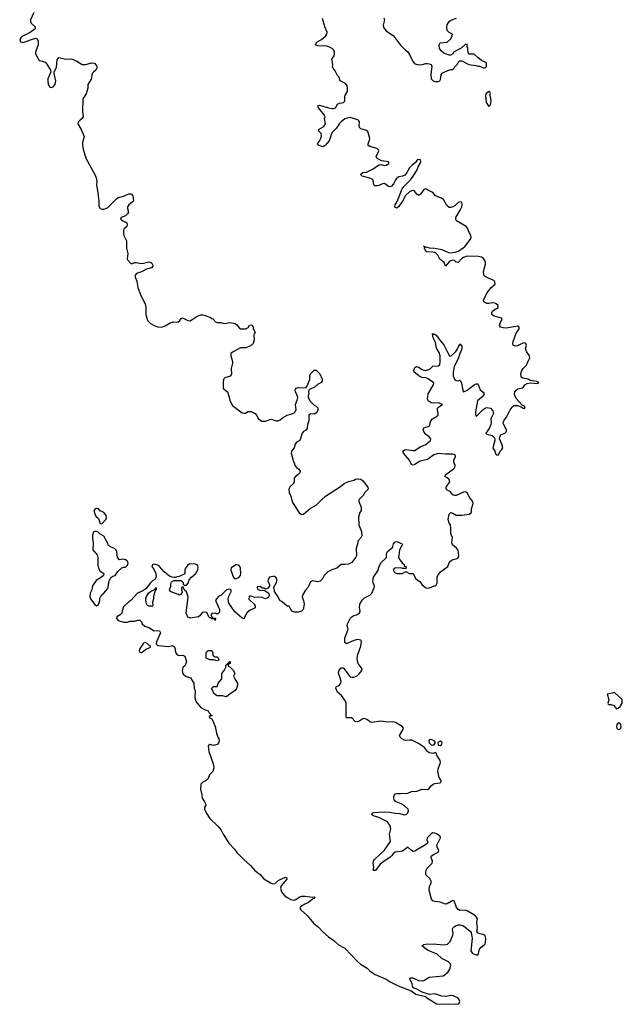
# Model space of a CAD drawing. Header units: inches. Extents: x 2605671 to 2720413, y 450557 to 553563.
# Tile 2 of 35: x 2632255 to 2638956, y 462739 to 473690. Entities that reach past the tile are written whole.
import ezdxf

# ---------------------------------------------------------------- set-up
doc = ezdxf.new("R2010")
doc.units = ezdxf.units.IN
doc.header["$MEASUREMENT"] = 0
doc.layers.add('C6436', color=7, linetype='Continuous')
doc.layers.add('C6437', color=7, linetype='Continuous')

msp = doc.modelspace()

# ---------------------------------------------------------------- linework, layer by layer
at = {"layer": 'C6436', "color": 5, "elevation": 20}
for points in [[(2634637, 470000), (2634618, 469990), (2634604, 469976), (2634601, 469950), (2634621, 469890), (2634621, 469870), (2634605, 469810), (2634611, 469749), (2634594, 469726), (2634535, 469705), (2634525, 469695), (2634519, 469670), (2634518, 469590), (2634565, 469550), (2634585, 469490), (2634590, 469454), (2634620, 469400), (2634730, 469318), (2634750, 469312), (2634767, 469313), (2634790, 469332), (2634828, 469332), (2634872, 469310), (2634890, 469292), (2634911, 469250), (2634946, 469226), (2634990, 469226), (2635050, 469247), (2635108, 469228), (2635130, 469228), (2635150, 469239), (2635177, 469263), (2635228, 469292), (2635304, 469315), (2635316, 469324), (2635329, 469350), (2635321, 469410), (2635342, 469458), (2635347, 469487), (2635341, 469510), (2635321, 469550), (2635317, 469570), (2635321, 469579), (2635329, 469591), (2635350, 469601), (2635410, 469594), (2635439, 469601), (2635449, 469611), (2635482, 469690), (2635482, 469730), (2635489, 469750), (2635530, 469792), (2635553, 469793), (2635591, 469751), (2635605, 469725), (2635617, 469697), (2635618, 469670), (2635605, 469650), (2635568, 469632), (2635530, 469599), (2635481, 469579), (2635472, 469570), (2635466, 469550), (2635471, 469530), (2635462, 469510), (2635462, 469490), (2635482, 469450), (2635525, 469405), (2635551, 469391), (2635570, 469372), (2635571, 469349), (2635558, 469322), (2635530, 469302), (2635490, 469308), (2635472, 469290), (2635471, 469229), (2635454, 469186), (2635450, 469148), (2635436, 469124), (2635410, 469109), (2635396, 469090), (2635371, 469009), (2635332, 468990), (2635318, 468970), (2635307, 468930), (2635279, 468890), (2635275, 468870), (2635298, 468778), (2635312, 468752), (2635313, 468733), (2635332, 468710), (2635356, 468696), (2635372, 468670), (2635371, 468650), (2635351, 468630), (2635321, 468610), (2635308, 468592), (2635308, 468550), (2635301, 468530), (2635263, 468497), (2635246, 468470), (2635251, 468430), (2635271, 468391), (2635290, 468322), (2635310, 468285), (2635364, 468204), (2635390, 468185), (2635410, 468192), (2635490, 468256), (2635550, 468290), (2635610, 468350), (2635657, 468390), (2635822, 468498), (2635862, 468530), (2635910, 468554), (2635972, 468568), (2635990, 468578), (2636010, 468582), (2636050, 468578), (2636066, 468566), (2636090, 468538), (2636125, 468490), (2636131, 468470), (2636090, 468426), (2636077, 468403), (2636025, 468350), (2636025, 468330), (2636051, 468270), (2636051, 468230), (2636038, 468210), (2636022, 468158), (2636026, 468070), (2636056, 467996), (2636058, 467950), (2636050, 467929), (2636016, 467890), (2636016, 467870), (2635997, 467810), (2635999, 467730), (2635990, 467709), (2635950, 467654), (2635910, 467635), (2635870, 467629), (2635830, 467629), (2635782, 467590), (2635727, 467573), (2635682, 467550), (2635642, 467510), (2635622, 467470), (2635595, 467445), (2635570, 467439), (2635510, 467449), (2635490, 467438), (2635461, 467379), (2635434, 467346), (2635401, 467290), (2635396, 467270), (2635415, 467215), (2635419, 467190), (2635406, 467130), (2635390, 467110), (2635350, 467099), (2635310, 467101), (2635289, 467109), (2635269, 467130), (2635250, 467166), (2635230, 467166), (2635175, 467215), (2635146, 467230), (2635128, 467270), (2635088, 467330), (2635088, 467350), (2635078, 467370), (2635109, 467430), (2635114, 467450), (2635113, 467470), (2635102, 467490), (2635090, 467497), (2635070, 467499), (2635034, 467490), (2635022, 467470), (2635014, 467450), (2635034, 467410), (2635034, 467390), (2635013, 467367), (2634990, 467358), (2634970, 467366), (2634950, 467366), (2634930, 467386), (2634898, 467382), (2634894, 467370), (2634898, 467358), (2634924, 467344), (2634980, 467340), (2635017, 467317), (2635031, 467290), (2635018, 467262), (2634990, 467249), (2634950, 467262), (2634912, 467268), (2634870, 467262), (2634830, 467278), (2634810, 467278), (2634806, 467274), (2634804, 467244), (2634862, 467190), (2634872, 467172), (2634872, 467150), (2634860, 467140), (2634818, 467122), (2634784, 467096), (2634755, 467045), (2634750, 467026), (2634730, 467035), (2634646, 467106), (2634581, 467201), (2634574, 467250), (2634581, 467279), (2634608, 467330), (2634606, 467350), (2634590, 467355), (2634554, 467350), (2634490, 467286), (2634470, 467278), (2634442, 467250), (2634432, 467230), (2634476, 467130), (2634477, 467103), (2634470, 467088), (2634450, 467078), (2634430, 467088), (2634393, 467087), (2634382, 467070), (2634398, 467038), (2634433, 467033), (2634430, 467008), (2634422, 467022), (2634390, 467028), (2634378, 467038), (2634370, 467038), (2634358, 467050), (2634335, 467095), (2634310, 467102), (2634285, 467095), (2634259, 467061), (2634242, 467050), (2634150, 467035), (2634126, 467046), (2634105, 467090), (2634129, 467270), (2634110, 467326), (2634087, 467347), (2634070, 467386), (2634054, 467370), (2634054, 467350), (2634062, 467330), (2634060, 467320), (2634044, 467296), (2634030, 467289), (2634017, 467297), (2633929, 467329), (2633922, 467350), (2633935, 467390), (2633935, 467410), (2633944, 467436), (2633970, 467454), (2634050, 467452), (2634072, 467430), (2634073, 467413), (2634082, 467402), (2634110, 467402), (2634130, 467422), (2634134, 467450), (2634140, 467460), (2634164, 467490), (2634213, 467530), (2634237, 467570), (2634240, 467600), (2634237, 467617), (2634230, 467628), (2634210, 467635), (2634142, 467638), (2634120, 467620), (2634098, 467590), (2634091, 467569), (2634090, 467528), (2634030, 467498), (2634005, 467495), (2633990, 467486), (2633970, 467486), (2633950, 467488), (2633920, 467500), (2633862, 467550), (2633810, 467609), (2633790, 467622), (2633750, 467634), (2633732, 467628), (2633725, 467610), (2633751, 467571), (2633767, 467530), (2633771, 467489), (2633756, 467464), (2633730, 467448), (2633710, 467428), (2633659, 467361), (2633624, 467336), (2633565, 467310), (2633491, 467229), (2633470, 467215), (2633410, 467158), (2633393, 467113), (2633392, 467090), (2633371, 467069), (2633334, 467050), (2633332, 467030), (2633350, 467006), (2633410, 466991), (2633450, 466991), (2633480, 467000), (2633530, 467001), (2633570, 467012), (2633592, 467012), (2633610, 466994), (2633618, 466970), (2633645, 466945), (2633692, 466930), (2633750, 466891), (2633790, 466896), (2633810, 466891), (2633821, 466870), (2633778, 466770), (2633772, 466750), (2633780, 466740), (2633791, 466731), (2633910, 466717), (2633954, 466730), (2633975, 466715), (2633985, 466690), (2633985, 466670), (2633991, 466650), (2634006, 466626), (2634030, 466618), (2634070, 466621), (2634091, 466610), (2634111, 466550), (2634094, 466506), (2634070, 466486), (2634061, 466450), (2634065, 466430), (2634074, 466410), (2634090, 466396), (2634110, 466385), (2634156, 466370), (2634191, 466310), (2634196, 466250), (2634205, 466230), (2634203, 466150), (2634214, 466110), (2634228, 466088), (2634270, 466041), (2634310, 466018), (2634350, 466002), (2634361, 465981), (2634374, 465970), (2634378, 465958), (2634394, 465950), (2634390, 465946), (2634370, 465946), (2634362, 465938), (2634362, 465930), (2634390, 465914), (2634400, 465900), (2634427, 465827), (2634445, 465755), (2634459, 465710), (2634471, 465690), (2634473, 465673), (2634471, 465650), (2634450, 465629), (2634410, 465617), (2634370, 465629), (2634358, 465622), (2634351, 465610), (2634359, 465550), (2634405, 465415), (2634413, 465370), (2634403, 465330), (2634367, 465290), (2634350, 465249), (2634330, 465230), (2634290, 465209), (2634271, 465189), (2634266, 465130), (2634281, 465070), (2634283, 465030), (2634311, 464990), (2634321, 464970), (2634324, 464950), (2634310, 464930), (2634310, 464910), (2634329, 464870), (2634370, 464805), (2634460, 464720), (2634494, 464674), (2634517, 464630), (2634582, 464530), (2634644, 464464), (2634669, 464429), (2634748, 464348), (2634822, 464282), (2634870, 464226), (2634930, 464182), (2634970, 464136), (2635050, 464086), (2635070, 464080), (2635097, 464083), (2635127, 464113), (2635150, 464128), (2635210, 464152), (2635221, 464150), (2635224, 464130), (2635164, 464056), (2635154, 464030), (2635168, 463990), (2635201, 463950), (2635230, 463926), (2635270, 463904), (2635303, 463897), (2635319, 463901), (2635370, 463933), (2635390, 463940), (2635430, 463943), (2635508, 463932), (2635530, 463936), (2635536, 463930), (2635530, 463914), (2635510, 463910), (2635467, 463870), (2635426, 463854), (2635376, 463824), (2635371, 463810), (2635381, 463790), (2635450, 463727), (2635523, 463643), (2635577, 463597), (2635624, 463544), (2635690, 463489), (2635750, 463450), (2635799, 463400), (2635870, 463362), (2636010, 463215), (2636046, 463186), (2636120, 463140), (2636150, 463110), (2636185, 463085), (2636209, 463069), (2636330, 463020), (2636374, 462990), (2636464, 462944), (2636607, 462887), (2636661, 462850), (2636766, 462826), (2636784, 462810), (2636839, 462779), (2636870, 462754), (2636890, 462744), (2636910, 462739), (2637023, 462743), (2637090, 462739), (2637130, 462745), (2637142, 462750), (2637150, 462770), (2637138, 462798), (2637127, 462810), (2637074, 462834), (2637050, 462836), (2636993, 462827), (2636950, 462829), (2636870, 462857), (2636807, 462847), (2636730, 462875), (2636670, 462907), (2636637, 462917), (2636626, 462926), (2636618, 462970), (2636597, 463010), (2636594, 463026), (2636594, 463030), (2636606, 463034), (2636628, 463032), (2636690, 463005), (2636730, 462999), (2636750, 463002), (2636810, 463041), (2636963, 463057), (2636990, 463073), (2637020, 463100), (2637037, 463130), (2637049, 463170), (2637046, 463190), (2637038, 463198), (2637025, 463210), (2636949, 463249), (2636898, 463298), (2636790, 463342), (2636728, 463390), (2636750, 463404), (2636790, 463410), (2636890, 463409), (2636970, 463400), (2637013, 463407), (2637042, 463438), (2637073, 463507), (2637074, 463530), (2637067, 463570), (2637073, 463587), (2637090, 463604), (2637110, 463614), (2637130, 463622), (2637150, 463622), (2637190, 463610), (2637267, 463550), (2637276, 463536), (2637286, 463470), (2637272, 463332), (2637290, 463304), (2637330, 463288), (2637352, 463290), (2637368, 463352), (2637385, 463375), (2637421, 463399), (2637430, 463410), (2637434, 463426), (2637438, 463470), (2637430, 463501), (2637410, 463514), (2637370, 463521), (2637352, 463530), (2637338, 463550), (2637345, 463590), (2637337, 463650), (2637344, 463690), (2637335, 463710), (2637322, 463722), (2637230, 463780), (2637210, 463786), (2637150, 463782), (2637130, 463792), (2637114, 463814), (2637088, 463888), (2637070, 463893), (2637010, 463855), (2636990, 463854), (2636930, 463876), (2636870, 463881), (2636850, 463890), (2636835, 463910), (2636807, 464010), (2636813, 464050), (2636831, 464090), (2636831, 464110), (2636817, 464137), (2636776, 464176), (2636770, 464190), (2636770, 464210), (2636775, 464230), (2636787, 464253), (2636842, 464310), (2636844, 464330), (2636832, 464370), (2636835, 464390), (2636865, 464410), (2636910, 464431), (2636915, 464450), (2636897, 464490), (2636894, 464510), (2636933, 464590), (2636930, 464610), (2636890, 464635), (2636870, 464644), (2636850, 464646), (2636830, 464635), (2636785, 464590), (2636781, 464570), (2636791, 464550), (2636788, 464532), (2636767, 464513), (2636650, 464444), (2636630, 464440), (2636610, 464448), (2636570, 464485), (2636510, 464444), (2636430, 464430), (2636407, 464413), (2636390, 464390), (2636370, 464371), (2636320, 464340), (2636264, 464296), (2636210, 464228), (2636190, 464226), (2636187, 464230), (2636193, 464267), (2636187, 464310), (2636190, 464330), (2636200, 464350), (2636310, 464455), (2636378, 464550), (2636367, 464630), (2636383, 464690), (2636370, 464733), (2636346, 464770), (2636250, 464818), (2636190, 464836), (2636168, 464850), (2636170, 464856), (2636181, 464870), (2636190, 464873), (2636310, 464878), (2636370, 464876), (2636430, 464864), (2636483, 464863), (2636530, 464847), (2636552, 464850), (2636570, 464870), (2636578, 464890), (2636573, 464910), (2636530, 464951), (2636496, 464970), (2636441, 464990), (2636423, 465003), (2636414, 465030), (2636414, 465050), (2636421, 465070), (2636430, 465081), (2636450, 465085), (2636490, 465083), (2636570, 465089), (2636610, 465106), (2636670, 465110), (2636730, 465132), (2636792, 465128), (2636805, 465135), (2636829, 465170), (2636852, 465188), (2636870, 465196), (2636930, 465204), (2636937, 465210), (2636941, 465230), (2636921, 465261), (2636906, 465330), (2636910, 465358), (2636934, 465430), (2636932, 465450), (2636893, 465510), (2636889, 465529), (2636878, 465538), (2636851, 465529), (2636810, 465535), (2636790, 465550), (2636756, 465596), (2636690, 465641), (2636615, 465675), (2636590, 465678), (2636550, 465673), (2636530, 465677), (2636506, 465690), (2636484, 465710), (2636480, 465730), (2636516, 465790), (2636522, 465810), (2636507, 465827), (2636435, 465875), (2636410, 465881), (2636350, 465878), (2636270, 465887), (2636170, 465873), (2636150, 465882), (2636123, 465903), (2636090, 465917), (2636070, 465915), (2636036, 465890), (2636010, 465879), (2635985, 465885), (2635950, 465927), (2635890, 465927), (2635886, 465946), (2635885, 466090), (2635879, 466110), (2635835, 466175), (2635790, 466209), (2635770, 466254), (2635773, 466270), (2635810, 466290), (2635827, 466310), (2635828, 466330), (2635819, 466370), (2635802, 466410), (2635800, 466430), (2635806, 466454), (2635830, 466480), (2635850, 466480), (2635856, 466476), (2635876, 466456), (2635922, 466390), (2635930, 466382), (2635950, 466377), (2635970, 466378), (2636006, 466394), (2636030, 466415), (2636059, 466450), (2636064, 466470), (2636019, 466530), (2636011, 466551), (2636006, 466590), (2636014, 466630), (2636050, 466722), (2636055, 466775), (2636048, 466790), (2636010, 466797), (2635970, 466787), (2635890, 466749), (2635870, 466762), (2635870, 466810), (2635909, 466910), (2635897, 466950), (2635901, 466970), (2635928, 467030), (2635947, 467050), (2635970, 467062), (2636002, 467070), (2636035, 467090), (2636042, 467110), (2636034, 467154), (2636037, 467190), (2636065, 467235), (2636090, 467261), (2636149, 467291), (2636169, 467310), (2636198, 467370), (2636202, 467390), (2636187, 467427), (2636182, 467450), (2636190, 467490), (2636239, 467561), (2636253, 467610), (2636270, 467648), (2636332, 467710), (2636333, 467750), (2636344, 467776), (2636399, 467821), (2636405, 467830), (2636410, 467859), (2636430, 467883), (2636450, 467888), (2636490, 467867), (2636506, 467866), (2636513, 467850), (2636502, 467838), (2636479, 467790), (2636466, 467710), (2636481, 467681), (2636508, 467648), (2636531, 467630), (2636532, 467612), (2636552, 467610), (2636552, 467590), (2636550, 467586), (2636513, 467587), (2636495, 467595), (2636422, 467590), (2636408, 467570), (2636418, 467550), (2636430, 467538), (2636451, 467531), (2636509, 467531), (2636550, 467554), (2636590, 467532), (2636630, 467531), (2636656, 467476), (2636710, 467437), (2636728, 467408), (2636770, 467371), (2636790, 467367), (2636810, 467371), (2636870, 467394), (2636889, 467410), (2636896, 467424), (2636899, 467490), (2636906, 467510), (2636934, 467550), (2637015, 467610), (2637029, 467650), (2637050, 467672), (2637070, 467685), (2637110, 467695), (2637130, 467706), (2637138, 467730), (2637129, 467790), (2637112, 467812), (2637069, 467850), (2637062, 467870), (2637069, 467930), (2637049, 467970), (2637049, 468030), (2637044, 468070), (2637030, 468089), (2637018, 468130), (2637030, 468191), (2637050, 468208), (2637070, 468202), (2637110, 468181), (2637170, 468178), (2637253, 468190), (2637278, 468210), (2637280, 468250), (2637296, 468310), (2637294, 468330), (2637255, 468375), (2637230, 468433), (2637210, 468440), (2637190, 468435), (2637110, 468399), (2637090, 468397), (2637070, 468407), (2637041, 468441), (2637010, 468456), (2636996, 468470), (2636997, 468490), (2637039, 468550), (2637030, 468576), (2637010, 468594), (2636981, 468610), (2636993, 468630), (2637077, 468690), (2637094, 468710), (2637099, 468730), (2637084, 468770), (2637083, 468790), (2637101, 468830), (2637097, 468850), (2637070, 468856), (2636990, 468857), (2636907, 468867), (2636859, 468850), (2636790, 468799), (2636710, 468780), (2636688, 468770), (2636650, 468743), (2636630, 468736), (2636610, 468743), (2636590, 468790), (2636522, 468870), (2636517, 468890), (2636534, 468906), (2636550, 468910), (2636630, 468897), (2636650, 468900), (2636710, 468938), (2636770, 468964), (2636824, 469010), (2636827, 469030), (2636809, 469050), (2636770, 469078), (2636750, 469110), (2636743, 469137), (2636750, 469150), (2636809, 469171), (2636821, 469190), (2636819, 469210), (2636826, 469230), (2636844, 469250), (2636890, 469275), (2636907, 469290), (2636910, 469310), (2636900, 469350), (2636902, 469370), (2636914, 469386), (2636958, 469410), (2636910, 469427), (2636855, 469425), (2636830, 469430), (2636796, 469450), (2636788, 469470), (2636799, 469530), (2636858, 469630), (2636861, 469650), (2636790, 469699), (2636770, 469707), (2636730, 469709), (2636710, 469717), (2636642, 469770), (2636636, 469790), (2636650, 469822), (2636669, 469831), (2636690, 469824), (2636730, 469798), (2636750, 469791), (2636770, 469790), (2636815, 469805), (2636850, 469836), (2636910, 469839), (2636927, 469853), (2636932, 469888), (2636931, 469951), (2636918, 469990), (2636912, 470000)], [(2637009, 470000), (2637033, 469953), (2637050, 469948), (2637093, 469987), (2637103, 470000)], [(2637159, 470000), (2637153, 469987), (2637136, 469930), (2637088, 469828), (2637076, 469770), (2637076, 469730), (2637082, 469710), (2637090, 469692), (2637110, 469678), (2637130, 469675), (2637150, 469682), (2637155, 469675), (2637168, 469648), (2637181, 469570), (2637190, 469552), (2637210, 469558), (2637230, 469571), (2637310, 469630), (2637330, 469640), (2637340, 469640), (2637350, 469639), (2637353, 469633), (2637375, 469575), (2637409, 469549), (2637416, 469537), (2637419, 469530), (2637410, 469502), (2637347, 469450), (2637322, 469330), (2637322, 469302), (2637330, 469282), (2637350, 469294), (2637410, 469354), (2637430, 469370), (2637450, 469378), (2637489, 469369), (2637518, 469338), (2637522, 469310), (2637493, 469250), (2637496, 469210), (2637493, 469187), (2637477, 469143), (2637439, 469090), (2637450, 469082), (2637507, 469067), (2637529, 469049), (2637538, 469030), (2637538, 469010), (2637516, 468930), (2637540, 468890), (2637550, 468858), (2637562, 468850), (2637570, 468847), (2637578, 468850), (2637597, 468890), (2637616, 468910), (2637626, 468930), (2637618, 468970), (2637592, 469030), (2637594, 469050), (2637610, 469075), (2637648, 469092), (2637669, 469110), (2637667, 469130), (2637636, 469190), (2637632, 469210), (2637644, 469236), (2637669, 469270), (2637710, 469352), (2637730, 469382), (2637750, 469398), (2637790, 469398), (2637830, 469386), (2637854, 469370), (2637870, 469367), (2637875, 469370), (2637868, 469390), (2637844, 469404), (2637776, 469476), (2637761, 469510), (2637758, 469530), (2637761, 469550), (2637774, 469570), (2637796, 469584), (2637850, 469594), (2637873, 469630), (2637897, 469643), (2637931, 469651), (2638010, 469642), (2638026, 469650), (2638007, 469667), (2637930, 469676), (2637910, 469691), (2637850, 469704), (2637833, 469713), (2637829, 469750), (2637839, 469790), (2637852, 469810), (2637891, 469849), (2637908, 469892), (2637929, 469930), (2637924, 469950), (2637892, 470000)]]:
    msp.add_lwpolyline(points, dxfattribs=at)
for points in [[(2633110, 468254), (2633094, 468250), (2633078, 468230), (2633090, 468194), (2633102, 468170), (2633130, 468142), (2633148, 468088), (2633170, 468083), (2633213, 468130), (2633219, 468150), (2633217, 468177), (2633190, 468208), (2633150, 468228), (2633130, 468248)], [(2633110, 467999), (2633090, 467999), (2633071, 467989), (2633063, 467950), (2633063, 467923), (2633071, 467870), (2633070, 467794), (2633117, 467737), (2633123, 467710), (2633125, 467625), (2633131, 467590), (2633150, 467558), (2633191, 467530), (2633185, 467510), (2633165, 467490), (2633106, 467454), (2633065, 467395), (2633056, 467350), (2633039, 467310), (2633035, 467270), (2633041, 467250), (2633090, 467185), (2633110, 467171), (2633130, 467185), (2633145, 467230), (2633147, 467253), (2633164, 467290), (2633189, 467310), (2633235, 467365), (2633250, 467450), (2633270, 467485), (2633290, 467501), (2633315, 467510), (2633347, 467553), (2633390, 467592), (2633410, 467602), (2633430, 467602), (2633450, 467618), (2633459, 467630), (2633462, 467650), (2633449, 467670), (2633430, 467684), (2633410, 467689), (2633364, 467684), (2633344, 467710), (2633336, 467770), (2633329, 467790), (2633310, 467809), (2633266, 467826), (2633243, 467843), (2633233, 467870), (2633190, 467944), (2633149, 467969), (2633128, 467990)], [(2634670, 467628), (2634653, 467627), (2634644, 467616), (2634605, 467595), (2634602, 467570), (2634630, 467494), (2634640, 467480), (2634650, 467472), (2634690, 467485), (2634709, 467510), (2634714, 467530), (2634709, 467590), (2634702, 467610), (2634690, 467622)], [(2633730, 467166), (2633690, 467169), (2633676, 467176), (2633663, 467203), (2633659, 467250), (2633666, 467274), (2633689, 467311), (2633710, 467332), (2633762, 467358), (2633770, 467374), (2633774, 467370), (2633774, 467350), (2633762, 467338), (2633742, 467278), (2633741, 467250), (2633731, 467210), (2633734, 467170)], [(2633650, 466764), (2633630, 466755), (2633587, 466690), (2633585, 466670), (2633590, 466654), (2633610, 466652), (2633630, 466666), (2633653, 466687), (2633708, 466710), (2633706, 466730), (2633690, 466735), (2633670, 466754)], [(2634450, 466558), (2634410, 466569), (2634370, 466569), (2634328, 466588), (2634327, 466653), (2634350, 466674), (2634390, 466674), (2634402, 466650), (2634404, 466624), (2634412, 466612), (2634424, 466604), (2634450, 466602), (2634457, 466597), (2634470, 466574), (2634470, 466566)], [(2634550, 466159), (2634509, 466169), (2634449, 466169), (2634422, 466190), (2634389, 466250), (2634410, 466272), (2634450, 466274), (2634462, 466310), (2634502, 466358), (2634502, 466410), (2634509, 466431), (2634528, 466450), (2634548, 466490), (2634548, 466512), (2634562, 466518), (2634566, 466530), (2634582, 466538), (2634590, 466552), (2634594, 466550), (2634594, 466530), (2634578, 466522), (2634574, 466510), (2634578, 466498), (2634590, 466494), (2634630, 466454), (2634642, 466430), (2634642, 466410), (2634632, 466390), (2634651, 466350), (2634678, 466310), (2634678, 466290), (2634666, 466250), (2634650, 466229), (2634579, 466181), (2634570, 466169)], [(2638870, 466208), (2638842, 466198), (2638787, 466190), (2638807, 466130), (2638796, 466090), (2638800, 466080), (2638810, 466074), (2638830, 466073), (2638861, 466061), (2638890, 466025), (2638910, 466031), (2638934, 466050), (2638953, 466090), (2638956, 466110), (2638953, 466130)], [(2638910, 465868), (2638895, 465850), (2638890, 465829), (2638897, 465810), (2638910, 465797), (2638930, 465798), (2638940, 465810), (2638944, 465830), (2638941, 465850), (2638930, 465867)], [(2636830, 465685), (2636810, 465680), (2636803, 465670), (2636807, 465647), (2636830, 465625), (2636850, 465621), (2636867, 465633), (2636879, 465650), (2636863, 465670), (2636850, 465678)], [(2636930, 465664), (2636905, 465650), (2636910, 465622), (2636930, 465616), (2636949, 465630), (2636953, 465650)]]:
    msp.add_lwpolyline(points, close=True, dxfattribs=at)
at = {"layer": 'C6437', "color": 5, "elevation": 20}
for points in [[(2632413, 473770), (2632374, 473690), (2632374, 473670), (2632384, 473650), (2632427, 473610), (2632426, 473590), (2632373, 473547), (2632290, 473508), (2632266, 473490), (2632255, 473470), (2632265, 473445), (2632290, 473438), (2632430, 473485), (2632450, 473476), (2632460, 473450), (2632462, 473410), (2632429, 473330), (2632432, 473310), (2632470, 473238), (2632490, 473231), (2632510, 473230), (2632538, 473218), (2632557, 473197), (2632599, 473130), (2632602, 473110), (2632569, 473031), (2632566, 473010), (2632572, 472970), (2632590, 472940), (2632610, 472936), (2632630, 472947), (2632650, 472971), (2632656, 473010), (2632638, 473090), (2632638, 473110), (2632663, 473157), (2632670, 473242), (2632690, 473270), (2632769, 473250), (2632830, 473256), (2632890, 473227), (2632950, 473191), (2632990, 473191), (2633052, 473212), (2633085, 473205), (2633106, 473186), (2633112, 473170), (2633111, 473150), (2633101, 473130), (2633074, 473106), (2633062, 473090), (2633050, 473029), (2633013, 472970), (2633014, 472930), (2632995, 472865), (2632956, 472810), (2632953, 472673), (2632961, 472610), (2632951, 472590), (2632926, 472574), (2632904, 472550), (2632903, 472530), (2632938, 472470), (2632970, 472390), (2632955, 472325), (2632953, 472290), (2632961, 472250), (2632992, 472150), (2633091, 471970), (2633107, 471930), (2633111, 471890), (2633108, 471850), (2633120, 471790), (2633135, 471670), (2633136, 471616), (2633150, 471590), (2633170, 471582), (2633190, 471582), (2633230, 471597), (2633330, 471699), (2633350, 471714), (2633410, 471728), (2633470, 471754), (2633493, 471753), (2633512, 471730), (2633518, 471710), (2633519, 471670), (2633469, 471631), (2633454, 471610), (2633453, 471590), (2633463, 471550), (2633455, 471530), (2633430, 471509), (2633383, 471490), (2633376, 471470), (2633408, 471448), (2633437, 471437), (2633445, 471430), (2633451, 471411), (2633445, 471390), (2633417, 471363), (2633411, 471349), (2633408, 471312), (2633412, 471290), (2633443, 471230), (2633443, 471150), (2633457, 471090), (2633451, 471031), (2633457, 471017), (2633490, 470979), (2633510, 470977), (2633530, 470988), (2633550, 470990), (2633610, 470979), (2633630, 470981), (2633690, 470998), (2633715, 470990), (2633733, 470970), (2633736, 470950), (2633719, 470930), (2633665, 470915), (2633610, 470887), (2633553, 470867), (2633539, 470850), (2633539, 470830), (2633558, 470778), (2633570, 470710), (2633603, 470623), (2633649, 470530), (2633657, 470490), (2633657, 470410), (2633667, 470370), (2633681, 470341), (2633710, 470310), (2633750, 470287), (2633790, 470273), (2633830, 470271), (2633874, 470286), (2633930, 470320), (2633968, 470328), (2634013, 470327), (2634036, 470344), (2634050, 470366), (2634067, 470373), (2634123, 470343), (2634150, 470339), (2634230, 470391), (2634270, 470407), (2634290, 470408), (2634321, 470401), (2634376, 470376), (2634390, 470365), (2634402, 470362), (2634434, 470330), (2634450, 470322), (2634490, 470322), (2634513, 470313), (2634530, 470312), (2634590, 470321), (2634650, 470311), (2634670, 470298), (2634700, 470260), (2634712, 470252), (2634770, 470251), (2634795, 470265), (2634810, 470291), (2634830, 470298), (2634842, 470290), (2634851, 470270), (2634852, 470250), (2634874, 470210), (2634864, 470196), (2634860, 470180), (2634861, 470130), (2634851, 470090), (2634831, 470069), (2634806, 470054), (2634770, 470042), (2634710, 470039), (2634637, 470000)], [(2637892, 470000), (2637886, 470010), (2637881, 470030), (2637889, 470070), (2637884, 470090), (2637870, 470097), (2637850, 470093), (2637790, 470061), (2637770, 470058), (2637744, 470070), (2637737, 470090), (2637742, 470110), (2637777, 470203), (2637809, 470250), (2637809, 470270), (2637790, 470281), (2637670, 470260), (2637630, 470262), (2637601, 470270), (2637589, 470290), (2637605, 470335), (2637616, 470350), (2637616, 470370), (2637530, 470392), (2637505, 470410), (2637504, 470430), (2637513, 470447), (2637530, 470464), (2637576, 470490), (2637577, 470510), (2637554, 470530), (2637537, 470537), (2637510, 470540), (2637470, 470533), (2637450, 470534), (2637426, 470546), (2637417, 470557), (2637414, 470570), (2637450, 470647), (2637494, 470706), (2637541, 470750), (2637537, 470777), (2637529, 470789), (2637450, 470821), (2637430, 470833), (2637416, 470850), (2637412, 470890), (2637433, 470970), (2637433, 470990), (2637429, 471010), (2637413, 471033), (2637390, 471049), (2637356, 471056), (2637250, 471059), (2637215, 471055), (2637190, 471047), (2637170, 471033), (2637130, 470991), (2637110, 470993), (2637090, 471010), (2637074, 471014), (2637050, 471009), (2637028, 470992), (2636990, 470949), (2636976, 470990), (2636927, 471027), (2636904, 471070), (2636890, 471086), (2636870, 471100), (2636850, 471105), (2636781, 471110), (2636764, 471130), (2636757, 471150), (2636759, 471159), (2636747, 471170), (2636750, 471173), (2636756, 471170), (2636761, 471161), (2636770, 471163), (2636810, 471154), (2636870, 471150), (2636950, 471134), (2637022, 471102), (2637050, 471098), (2637096, 471104), (2637130, 471116), (2637184, 471150), (2637210, 471173), (2637268, 471250), (2637275, 471270), (2637273, 471290), (2637249, 471330), (2637236, 471370), (2637218, 471390), (2637114, 471454), (2637104, 471470), (2637106, 471490), (2637116, 471510), (2637154, 471570), (2637170, 471607), (2637175, 471630), (2637170, 471659), (2637150, 471664), (2637130, 471656), (2637096, 471624), (2637070, 471607), (2637050, 471600), (2637030, 471602), (2637004, 471623), (2636969, 471689), (2636944, 471704), (2636879, 471730), (2636849, 471769), (2636793, 471793), (2636770, 471809), (2636750, 471802), (2636712, 471748), (2636690, 471735), (2636670, 471748), (2636650, 471779), (2636633, 471790), (2636610, 471787), (2636590, 471776), (2636546, 471734), (2636510, 471670), (2636470, 471613), (2636450, 471594), (2636430, 471600), (2636426, 471610), (2636431, 471630), (2636451, 471669), (2636508, 471810), (2636525, 471835), (2636600, 471910), (2636630, 471948), (2636670, 472014), (2636686, 472054), (2636709, 472090), (2636717, 472110), (2636713, 472130), (2636694, 472135), (2636681, 472130), (2636670, 472123), (2636657, 472103), (2636614, 472070), (2636590, 472044), (2636558, 471982), (2636538, 471962), (2636511, 471949), (2636470, 471941), (2636450, 471928), (2636435, 471910), (2636410, 471864), (2636390, 471840), (2636370, 471831), (2636355, 471835), (2636310, 471870), (2636290, 471866), (2636250, 471846), (2636230, 471841), (2636203, 471843), (2636194, 471854), (2636185, 471905), (2636176, 471916), (2636149, 471929), (2636064, 471950), (2636046, 471970), (2636070, 471992), (2636110, 471994), (2636186, 472030), (2636250, 472074), (2636270, 472079), (2636310, 472069), (2636330, 472071), (2636359, 472090), (2636359, 472110), (2636280, 472120), (2636228, 472150), (2636220, 472170), (2636249, 472230), (2636244, 472244), (2636230, 472256), (2636150, 472278), (2636130, 472290), (2636130, 472310), (2636144, 472350), (2636147, 472370), (2636126, 472446), (2636103, 472463), (2636050, 472476), (2636034, 472490), (2636030, 472510), (2636034, 472554), (2636027, 472567), (2636015, 472575), (2635930, 472603), (2635870, 472586), (2635830, 472555), (2635808, 472530), (2635778, 472482), (2635727, 472433), (2635696, 472344), (2635650, 472291), (2635630, 472275), (2635610, 472278), (2635576, 472296), (2635568, 472308), (2635593, 472347), (2635611, 472390), (2635612, 472410), (2635606, 472426), (2635583, 472450), (2635578, 472470), (2635637, 472503), (2635655, 472530), (2635644, 472590), (2635650, 472610), (2635644, 472630), (2635577, 472710), (2635569, 472731), (2635590, 472740), (2635689, 472709), (2635730, 472703), (2635750, 472703), (2635766, 472710), (2635790, 472750), (2635810, 472760), (2635856, 472770), (2635870, 472785), (2635869, 472831), (2635874, 472850), (2635899, 472890), (2635900, 472930), (2635895, 472955), (2635879, 472979), (2635818, 473010), (2635807, 473050), (2635789, 473070), (2635762, 473122), (2635741, 473150), (2635735, 473170), (2635736, 473190), (2635726, 473250), (2635752, 473290), (2635756, 473310), (2635756, 473330), (2635747, 473350), (2635729, 473370), (2635694, 473390), (2635670, 473396), (2635570, 473399), (2635546, 473410), (2635550, 473430), (2635560, 473440), (2635611, 473469), (2635661, 473510), (2635672, 473530), (2635674, 473550), (2635647, 473610), (2635622, 473702)], [(2636303, 473710), (2636311, 473690), (2636296, 473630), (2636302, 473602), (2636330, 473566), (2636411, 473510), (2636490, 473405), (2636545, 473350), (2636570, 473331), (2636598, 473290), (2636625, 473225), (2636650, 473198), (2636690, 473187), (2636730, 473191), (2636770, 473203), (2636790, 473203), (2636810, 473201), (2636832, 473190), (2636838, 473170), (2636826, 473086), (2636830, 473034), (2636854, 473010), (2636876, 473004), (2636910, 473002), (2636926, 473010), (2636936, 473024), (2636943, 473077), (2636950, 473094), (2637015, 473125), (2637050, 473138), (2637070, 473138), (2637088, 473150), (2637095, 473165), (2637118, 473190), (2637130, 473214), (2637150, 473234), (2637172, 473232), (2637250, 473192), (2637330, 473182), (2637353, 473173), (2637372, 473172), (2637410, 473154), (2637430, 473154), (2637446, 473170), (2637446, 473210), (2637390, 473238), (2637349, 473269), (2637310, 473306), (2637250, 473306), (2637242, 473322), (2637239, 473370), (2637232, 473390), (2637230, 473418), (2637225, 473415), (2637210, 473416), (2637165, 473375), (2637078, 473330), (2637071, 473309), (2637044, 473296), (2637030, 473295), (2636970, 473319), (2636942, 473342), (2636922, 473370), (2636918, 473410), (2636929, 473431), (2637010, 473439), (2637050, 473476), (2637065, 473510), (2637068, 473528), (2637029, 473549), (2637009, 473570), (2637004, 473610), (2637010, 473634), (2637030, 473671), (2637050, 473685), (2637114, 473706)], [(2636912, 470000), (2636890, 470035), (2636880, 470100), (2636851, 470150), (2636847, 470193), (2636850, 470202), (2636854, 470194), (2636870, 470192), (2636890, 470177), (2636926, 470126), (2636972, 470072), (2637009, 470000)], [(2637103, 470000), (2637119, 470021), (2637150, 470086), (2637170, 470059), (2637173, 470030), (2637159, 470000)]]:
    msp.add_lwpolyline(points, dxfattribs=at)
msp.add_lwpolyline([(2637472, 472892), (2637442, 472870), (2637434, 472846), (2637442, 472770), (2637470, 472724), (2637490, 472742), (2637498, 472790), (2637492, 472832), (2637484, 472850), (2637489, 472870), (2637484, 472884)], close=True, dxfattribs=at)

doc.saveas('drawing.dxf')
